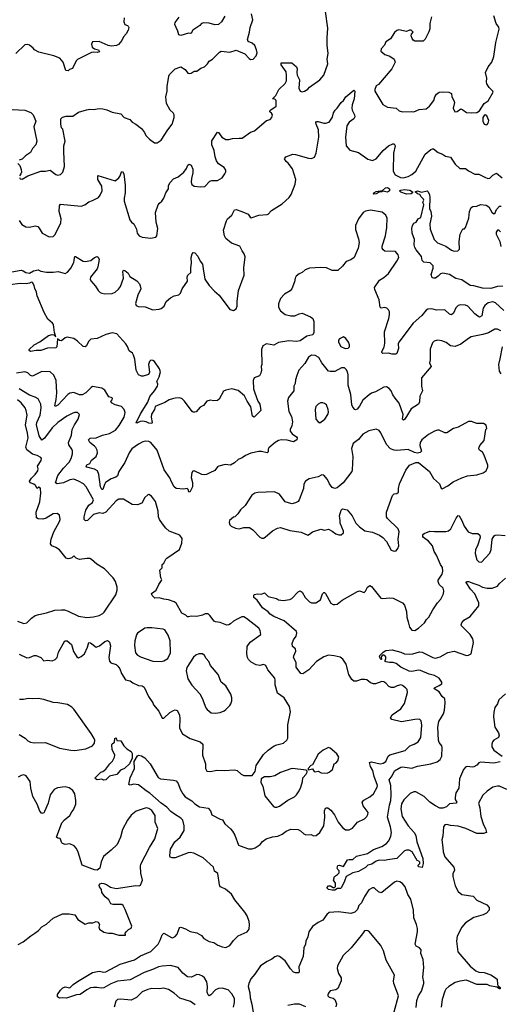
# Model space of a CAD drawing. Extents: x 1839239 to 1929705, y 762242 to 910352.
# Tile 137 of 256: x 1896290 to 1901405, y 786104 to 796587. Entities that reach past the tile are written whole.
import ezdxf

# ---------------------------------------------------------------- set-up
doc = ezdxf.new("R2010")
doc.units = 0

msp = doc.modelspace()

# ---------------------------------------------------------------- linework, layer by layer
at = {"layer": '0CON10XD'}
for points in [[(1896285, 794450), (1896311, 794405), (1896355, 794380), (1896395, 794379), (1896455, 794391), (1896484, 794384), (1896498, 794368), (1896528, 794315), (1896605, 794276), (1896645, 794280), (1896669, 794301), (1896728, 794425), (1896732, 794465), (1896709, 794545), (1896712, 794605), (1896725, 794624), (1896945, 794601), (1896982, 794615), (1897024, 794646), (1897065, 794662), (1897127, 794693), (1897145, 794717), (1897167, 794763), (1897164, 794815), (1897121, 794885), (1897123, 794927), (1897305, 794872), (1897345, 794904), (1897359, 794925), (1897373, 794967), (1897385, 794972), (1897399, 794945), (1897414, 794825), (1897411, 794745), (1897400, 794685), (1897403, 794653), (1897461, 794455), (1897480, 794430), (1897505, 794412), (1897532, 794355), (1897540, 794315), (1897562, 794285), (1897595, 794270), (1897685, 794260), (1897737, 794273), (1897748, 794285), (1897760, 794365), (1897742, 794432), (1897736, 794535), (1897764, 794615), (1897778, 794632), (1897804, 794656), (1897823, 794687), (1897846, 794744), (1897872, 794785), (1897875, 794820), (1897893, 794855), (1897927, 794893), (1897976, 794915), (1898035, 794964), (1898065, 795003), (1898081, 795039), (1898095, 795050), (1898115, 795038), (1898134, 794995), (1898134, 794955), (1898119, 794895), (1898116, 794856), (1898123, 794833), (1898145, 794816), (1898215, 794806), (1898260, 794810), (1898315, 794867), (1898336, 794874), (1898395, 794876), (1898445, 794904), (1898473, 794945), (1898483, 794967), (1898482, 794985), (1898465, 795012), (1898405, 795052), (1898386, 795085), (1898371, 795125), (1898359, 795195), (1898333, 795255), (1898334, 795296), (1898395, 795388), (1898406, 795386), (1898440, 795335), (1898485, 795312), (1898515, 795311), (1898555, 795321), (1898625, 795324), (1898656, 795324), (1898745, 795390), (1898788, 795405), (1898915, 795513), (1898956, 795524), (1898974, 795545), (1898980, 795575), (1898971, 795591), (1898952, 795605), (1898952, 795615), (1898962, 795628), (1899020, 795665), (1899020, 795725), (1899005, 795742), (1898980, 795745), (1899015, 795780), (1899048, 795845), (1899115, 795909), (1899128, 795935), (1899130, 795995), (1899125, 796032), (1899074, 796105), (1899072, 796128), (1899185, 796128), (1899235, 796083), (1899242, 796065), (1899238, 796025), (1899243, 795995), (1899268, 795948), (1899259, 795859), (1899276, 795826), (1899295, 795817), (1899322, 795825), (1899355, 795847), (1899373, 795867), (1899484, 795946), (1899528, 795995), (1899571, 796115), (1899561, 796165), (1899574, 796225), (1899563, 796315), (1899562, 796395), (1899570, 796495), (1899546, 796675)], [(1896315, 794890), (1896376, 794924), (1896515, 794973), (1896565, 794974), (1896615, 794983), (1896675, 794937), (1896695, 794931), (1896725, 794937), (1896750, 794965), (1896766, 795025), (1896758, 795185), (1896760, 795245), (1896772, 795295), (1896750, 795420), (1896736, 795436), (1896727, 795475), (1896728, 795532), (1896745, 795548), (1896785, 795560), (1896855, 795558), (1896915, 795601), (1897002, 795628), (1897035, 795634), (1897075, 795629), (1897135, 795641), (1897175, 795638), (1897218, 795628), (1897275, 795602), (1897365, 795586), (1897403, 795545), (1897463, 795525), (1897486, 795496), (1897525, 795476), (1897585, 795429), (1897619, 795385), (1897634, 795355), (1897671, 795315), (1897724, 795274), (1897754, 795276), (1897796, 795304), (1897865, 795413), (1897914, 795476), (1897934, 795545), (1897934, 795575), (1897924, 795595), (1897892, 795625), (1897853, 795695), (1897844, 795765), (1897861, 795825), (1897860, 795875), (1897876, 795984), (1897885, 796002), (1897945, 796063), (1898005, 796083), (1898052, 796055), (1898079, 796019), (1898095, 796013), (1898115, 796017), (1898145, 796037), (1898175, 796040), (1898219, 796071), (1898255, 796086), (1898287, 796115), (1898308, 796145), (1898342, 796168), (1898415, 796242), (1898435, 796252), (1898525, 796242), (1898592, 796262), (1898685, 796222), (1898732, 796172), (1898747, 796163), (1898775, 796168), (1898805, 796203), (1898816, 796235), (1898811, 796265), (1898792, 796312), (1898765, 796336), (1898720, 796355), (1898713, 796375), (1898736, 796455), (1898742, 796505), (1898770, 796585), (1898758, 796648)], [(1897403, 796605), (1897398, 796565), (1897407, 796537), (1897436, 796526), (1897446, 796516), (1897450, 796505), (1897444, 796475), (1897424, 796436), (1897393, 796405), (1897376, 796365), (1897342, 796322), (1897319, 796311), (1897266, 796304), (1897232, 796312), (1897135, 796356), (1897065, 796350), (1897054, 796325), (1897061, 796295), (1897086, 796276), (1897130, 796265), (1897140, 796245), (1897115, 796237), (1897075, 796242), (1897055, 796239), (1896905, 796162), (1896892, 796148), (1896853, 796067), (1896820, 796055), (1896805, 796042), (1896782, 796045), (1896751, 796135), (1896718, 796178), (1896653, 796203), (1896495, 796240), (1896448, 796265), (1896432, 796285), (1896394, 796314), (1896375, 796322), (1896345, 796318), (1896250, 796225)], [(1898474, 796625), (1898438, 796565), (1898405, 796535), (1898365, 796531), (1898305, 796549), (1898245, 796554), (1898225, 796547), (1898207, 796523), (1898133, 796475), (1898115, 796443), (1898105, 796439), (1898085, 796444), (1898005, 796417), (1897983, 796425), (1897974, 796465), (1897954, 796504), (1897941, 796535), (1897943, 796555), (1897987, 796615)], [(1900673, 796617), (1900656, 796545), (1900655, 796490), (1900645, 796458), (1900605, 796378), (1900585, 796358), (1900495, 796359), (1900478, 796368), (1900466, 796385), (1900457, 796415), (1900459, 796431), (1900476, 796455), (1900457, 796475), (1900440, 796475), (1900405, 796460), (1900325, 796480), (1900305, 796472), (1900280, 796450), (1900235, 796382), (1900185, 796352), (1900171, 796315), (1900137, 796275), (1900133, 796253), (1900175, 796217), (1900228, 796198), (1900275, 796168), (1900286, 796135), (1900249, 796065), (1900108, 795898), (1900085, 795882), (1900070, 795845), (1900071, 795825), (1900154, 795685), (1900205, 795656), (1900296, 795646), (1900330, 795615), (1900365, 795607), (1900455, 795609), (1900485, 795604), (1900541, 795629), (1900615, 795638), (1900652, 795665), (1900699, 795725), (1900709, 795765), (1900726, 795795), (1900755, 795816), (1900795, 795820), (1900856, 795816), (1900885, 795800), (1900888, 795765), (1900912, 795725), (1900916, 795706), (1900904, 795645), (1900920, 795605), (1900945, 795608), (1900985, 795637), (1901007, 795627), (1901045, 795599), (1901095, 795594)], [(1901095, 795594), (1901155, 795598), (1901185, 795618), (1901234, 795695), (1901276, 795724), (1901330, 795815), (1901326, 795826), (1901285, 795863), (1901261, 795905), (1901257, 795925), (1901261, 795965), (1901247, 796025), (1901276, 796085), (1901315, 796135), (1901335, 796195), (1901358, 796345), (1901394, 796485), (1901388, 796508), (1901360, 796545), (1901335, 796628)], [(1896205, 793904), (1896305, 793919), (1896325, 793914), (1896355, 793895), (1896395, 793888), (1896435, 793912), (1896485, 793923), (1896515, 793909), (1896575, 793898), (1896645, 793897), (1896700, 793905), (1896775, 793884), (1896800, 793900), (1896838, 793945), (1896865, 794005), (1896875, 794067), (1896885, 794067), (1896965, 794017), (1896985, 794011), (1897046, 794024), (1897085, 794056), (1897115, 794066), (1897125, 794060), (1897136, 794035), (1897120, 793955), (1897114, 793935), (1897044, 793845), (1897041, 793825), (1897046, 793805), (1897095, 793751), (1897125, 793702), (1897145, 793684), (1897165, 793676), (1897195, 793668), (1897275, 793672), (1897305, 793686), (1897341, 793719), (1897362, 793745), (1897396, 793835), (1897388, 793905), (1897395, 793920), (1897407, 793917), (1897445, 793888), (1897462, 793852), (1897536, 793806), (1897564, 793774), (1897573, 793753), (1897578, 793722), (1897548, 793655), (1897523, 793565), (1897528, 793545), (1897552, 793532), (1897625, 793530), (1897706, 793496), (1897775, 793506), (1897797, 793513), (1897826, 793535), (1897850, 793585), (1897895, 793627), (1897935, 793646), (1897985, 793657), (1898001, 793675), (1898019, 793721), (1898076, 793804), (1898073, 793845), (1898079, 793865), (1898112, 793895), (1898110, 793945), (1898119, 793995), (1898116, 794055), (1898124, 794095), (1898135, 794108), (1898155, 794103), (1898185, 794070), (1898212, 794015), (1898235, 793983), (1898244, 793933), (1898261, 793825), (1898308, 793755), (1898364, 793695), (1898412, 793655), (1898525, 793503), (1898565, 793491), (1898592, 793508), (1898604, 793535), (1898604, 793585), (1898617, 793705), (1898678, 793865), (1898674, 793945), (1898691, 794061), (1898680, 794095), (1898656, 794126), (1898632, 794175), (1898545, 794209), (1898485, 794257), (1898471, 794285), (1898460, 794345), (1898490, 794445), (1898503, 794465), (1898549, 794505), (1898575, 794563), (1898595, 794566), (1898655, 794546), (1898722, 794515), (1898742, 794485), (1898755, 794478), (1898835, 794504), (1898925, 794511), (1898936, 794515), (1898970, 794555), (1899084, 794626), (1899157, 794695), (1899178, 794725), (1899223, 794837), (1899228, 794885), (1899195, 794998), (1899148, 795058), (1899125, 795076), (1899108, 795105), (1899122, 795125), (1899196, 795154), (1899225, 795151), (1899365, 795111), (1899395, 795109), (1899426, 795124), (1899444, 795166), (1899472, 795335), (1899469, 795415), (1899444, 795475), (1899443, 795493), (1899448, 795502), (1899465, 795503), (1899525, 795484), (1899544, 795484), (1899583, 795497), (1899620, 795550), (1899630, 795595), (1899646, 795624), (1899668, 795645), (1899711, 795705), (1899736, 795725), (1899761, 795765), (1899845, 795838), (1899856, 795825), (1899850, 795745), (1899829, 795681), (1899826, 795646), (1899829, 795625), (1899854, 795575), (1899856, 795554), (1899845, 795530), (1899795, 795494), (1899772, 795458), (1899757, 795337), (1899763, 795243), (1899805, 795199), (1899895, 795171), (1899995, 795102), (1900045, 795086), (1900085, 795106), (1900159, 795195), (1900215, 795244), (1900260, 795265), (1900276, 795266), (1900286, 795245), (1900268, 795165), (1900265, 794975), (1900287, 794935), (1900342, 794905), (1900375, 794902), (1900425, 794917), (1900463, 794937), (1900505, 794975), (1900606, 795155), (1900665, 795204), (1900685, 795211), (1900695, 795210), (1900743, 795173), (1900790, 795155), (1900823, 795133), (1900875, 795122), (1900925, 795048), (1900975, 795003), (1901035, 795003), (1901065, 794977), (1901135, 794942), (1901175, 794943), (1901239, 794909), (1901273, 794897), (1901295, 794901), (1901327, 794933), (1901365, 794951), (1901425, 794904)], [(1896209, 795629), (1896345, 795624), (1896408, 795598), (1896432, 795575), (1896463, 795505), (1896442, 795445), (1896472, 795292), (1896462, 795255), (1896427, 795215), (1896406, 795174), (1896353, 795137), (1896315, 795102), (1896285, 795090)], [(1901255, 795467), (1901265, 795470), (1901276, 795484), (1901283, 795515), (1901263, 795563), (1901245, 795574), (1901232, 795568), (1901219, 795545), (1901220, 795505), (1901235, 795473), (1901255, 795467)], [(1896270, 795055), (1896290, 795035), (1896307, 794993), (1896308, 794965), (1896302, 794945), (1896288, 794925)], [(1896288, 794905), (1896295, 794892), (1896315, 794890)], [(1900058, 794728), (1900052, 794735), (1900058, 794745), (1900085, 794757), (1900152, 794768), (1900182, 794798), (1900205, 794799), (1900226, 794785), (1900224, 794765), (1900205, 794749), (1900155, 794760), (1900145, 794753), (1900115, 794752), (1900085, 794731), (1900058, 794728)], [(1900405, 794728), (1900345, 794750), (1900332, 794765), (1900347, 794773), (1900385, 794779), (1900441, 794771), (1900470, 794755), (1900470, 794745), (1900455, 794732), (1900405, 794728)], [(1901305, 793724), (1901215, 793729), (1901125, 793752), (1901085, 793756), (1900997, 793817), (1900933, 793833), (1900863, 793873), (1900795, 793889), (1900768, 793882), (1900744, 793855), (1900715, 793836), (1900695, 793834), (1900680, 793840), (1900669, 793875), (1900689, 793941), (1900689, 793965), (1900657, 793997), (1900590, 794005), (1900574, 794024), (1900566, 794065), (1900510, 794135), (1900495, 794162), (1900489, 794189), (1900491, 794245), (1900467, 794315), (1900462, 794365), (1900472, 794395), (1900485, 794420), (1900509, 794431), (1900532, 794465), (1900560, 794480), (1900591, 794615), (1900582, 794645), (1900592, 794665), (1900588, 794675), (1900561, 794701), (1900550, 794725), (1900525, 794733), (1900500, 794755), (1900525, 794763), (1900565, 794750), (1900625, 794763), (1900636, 794755), (1900651, 794721), (1900655, 794695), (1900652, 794575), (1900664, 794545), (1900672, 794495), (1900656, 794415), (1900660, 794355), (1900702, 794245), (1900735, 794211), (1900826, 794176), (1900884, 794133), (1900915, 794122), (1900954, 794126), (1900972, 794145), (1900966, 794225), (1900979, 794305), (1901005, 794361), (1901025, 794361), (1901035, 794375), (1901070, 794475), (1901076, 794545), (1901095, 794587), (1901113, 794597), (1901155, 794602), (1901195, 794618), (1901255, 794612), (1901282, 794595), (1901315, 794537), (1901335, 794520), (1901349, 794531), (1901364, 794566), (1901395, 794600), (1901415, 794603)], [(1901441, 793491), (1901355, 793571), (1901325, 793584), (1901275, 793572), (1901239, 793545), (1901223, 793515), (1901210, 793435), (1901185, 793421), (1901165, 793429), (1901135, 793456), (1901061, 793535), (1901035, 793547), (1900985, 793551), (1900955, 793544), (1900932, 793518), (1900908, 793462), (1900885, 793446), (1900865, 793452), (1900815, 793498), (1900725, 793495), (1900675, 793508), (1900635, 793505), (1900615, 793494), (1900571, 793439), (1900478, 793355), (1900324, 793155), (1900319, 793135), (1900321, 793085), (1900305, 793032), (1900294, 793026), (1900255, 793026), (1900215, 793038), (1900155, 793034), (1900143, 793045), (1900144, 793055), (1900169, 793101), (1900177, 793143), (1900172, 793265), (1900219, 793405), (1900226, 793446), (1900224, 793475), (1900215, 793498), (1900196, 793516), (1900175, 793521), (1900137, 793517), (1900128, 793525), (1900116, 793605), (1900069, 793715), (1900067, 793735), (1900121, 793815), (1900167, 793843), (1900216, 793885), (1900305, 794016), (1900324, 794055), (1900318, 794085), (1900288, 794118), (1900175, 794124), (1900158, 794135), (1900146, 794155), (1900146, 794175), (1900182, 794285), (1900196, 794375), (1900202, 794475), (1900186, 794506), (1900147, 794537), (1900025, 794557), (1899972, 794548), (1899946, 794535), (1899896, 794465), (1899865, 794395), (1899863, 794353), (1899896, 794255), (1899903, 794215), (1899893, 794155), (1899849, 794055), (1899815, 794030), (1899765, 794014), (1899725, 793962), (1899675, 793918), (1899615, 793917), (1899556, 793944), (1899495, 793950), (1899375, 793942), (1899327, 793925), (1899295, 793896), (1899265, 793881), (1899234, 793855), (1899222, 793835), (1899216, 793795), (1899187, 793723), (1899169, 793701), (1899107, 793663), (1899065, 793617), (1899045, 793562), (1899045, 793525), (1899066, 793486), (1899115, 793449), (1899175, 793434), (1899217, 793433), (1899265, 793456), (1899295, 793461), (1899385, 793424), (1899409, 793405), (1899422, 793375), (1899421, 793255), (1899408, 793232), (1899345, 793219), (1899275, 793166), (1899235, 793161), (1899155, 793169), (1899045, 793151), (1898995, 793122), (1898915, 793136), (1898876, 793115), (1898863, 793075), (1898866, 792915), (1898860, 792895), (1898864, 792855), (1898858, 792822), (1898843, 792795), (1898786, 792774), (1898773, 792747), (1898777, 792655), (1898793, 792613), (1898825, 792526), (1898846, 792495), (1898856, 792425), (1898785, 792356), (1898767, 792365), (1898750, 792465), (1898710, 792525), (1898682, 792582), (1898615, 792639), (1898546, 792656), (1898485, 792644), (1898458, 792632), (1898412, 792548), (1898396, 792534), (1898355, 792530), (1898316, 792536), (1898283, 792527), (1898245, 792481), (1898210, 792460), (1898168, 792412), (1898155, 792407), (1898135, 792409), (1898125, 792416), (1898045, 792525), (1898019, 792549), (1897995, 792561), (1897945, 792559), (1897915, 792551), (1897882, 792538), (1897835, 792510), (1897755, 792480), (1897731, 792469), (1897725, 792437), (1897693, 792387), (1897689, 792355), (1897701, 792299), (1897695, 792287), (1897665, 792290), (1897635, 792306), (1897602, 792312), (1897571, 792309), (1897535, 792290), (1897528, 792295), (1897575, 792392), (1897655, 792515), (1897674, 792576), (1897726, 792635), (1897758, 792685), (1897761, 792705), (1897749, 792735), (1897774, 792785), (1897787, 792837), (1897778, 792868), (1897725, 792948), (1897705, 792960), (1897685, 792962), (1897672, 792948), (1897661, 792915), (1897671, 792835), (1897662, 792808), (1897605, 792792), (1897585, 792793), (1897555, 792807), (1897528, 792855), (1897514, 792974), (1897501, 793015), (1897490, 793035), (1897455, 793063), (1897436, 793106)], [(1901407, 794327), (1901388, 794345), (1901374, 794346), (1901362, 794325), (1901362, 794305), (1901401, 794225), (1901412, 794172)], [(1897436, 793106), (1897418, 793135), (1897325, 793243), (1897275, 793252), (1897205, 793236), (1897115, 793191), (1897046, 793184), (1897021, 793159), (1897001, 793115), (1896985, 793104), (1896965, 793109), (1896906, 793165), (1896865, 793191), (1896795, 793206), (1896775, 793200), (1896735, 793168), (1896712, 793172), (1896692, 793188), (1896686, 793105), (1896675, 793094), (1896585, 793088), (1896515, 793065), (1896465, 793065), (1896405, 793054), (1896390, 793065), (1896392, 793075), (1896443, 793125), (1896504, 793156), (1896595, 793225), (1896636, 793236), (1896652, 793232), (1896675, 793210), (1896659, 793255), (1896650, 793340), (1896640, 793355), (1896589, 793399), (1896550, 793470), (1896476, 793645), (1896470, 793685), (1896452, 793725), (1896445, 793756), (1896425, 793788), (1896415, 793792), (1896395, 793781), (1896357, 793773), (1896295, 793777), (1896185, 793765)], [(1901432, 793748), (1901375, 793746), (1901305, 793724)], [(1901411, 793275), (1901375, 793292), (1901345, 793291), (1901278, 793252), (1901218, 793235), (1901095, 793209), (1901065, 793194), (1900985, 793132), (1900925, 793109), (1900875, 793115), (1900829, 793149), (1900783, 793167), (1900736, 793174), (1900700, 793165), (1900682, 793145), (1900660, 793080), (1900659, 792965), (1900652, 792935), (1900668, 792895), (1900568, 792775), (1900568, 792685), (1900576, 792634), (1900550, 792580), (1900545, 792520), (1900534, 792495), (1900456, 792445), (1900389, 792335), (1900375, 792323), (1900364, 792335), (1900370, 792385), (1900329, 792505), (1900287, 792557), (1900262, 792592), (1900244, 792635), (1900222, 792662), (1900195, 792677), (1900165, 792676), (1900077, 792623), (1900035, 792610), (1900008, 792592), (1899941, 792535), (1899905, 792472), (1899880, 792440), (1899865, 792432), (1899855, 792438), (1899835, 792460), (1899824, 792485), (1899815, 792595), (1899786, 792695), (1899786, 792805), (1899778, 792838), (1899763, 792863), (1899745, 792879), (1899715, 792880), (1899645, 792842), (1899595, 792840), (1899576, 792846), (1899505, 792934), (1899475, 792989), (1899435, 793010), (1899395, 793015), (1899364, 792995), (1899325, 792925), (1899260, 792855), (1899240, 792800), (1899226, 792754), (1899221, 792715), (1899206, 792685), (1899207, 792635), (1899151, 792565), (1899140, 792525), (1899156, 792416), (1899183, 792363), (1899193, 792305), (1899187, 792263), (1899170, 792225), (1899170, 792205), (1899188, 792178), (1899237, 792145), (1899243, 792135), (1899239, 792115), (1899205, 792094), (1899135, 792110), (1899075, 792113), (1899043, 792107), (1899009, 792085), (1898943, 792027), (1898935, 792015), (1898933, 791985), (1898925, 791974), (1898865, 791989), (1898835, 791990), (1898749, 791971), (1898692, 791948), (1898658, 791922), (1898615, 791906), (1898575, 791869), (1898535, 791844), (1898475, 791851), (1898410, 791835), (1898395, 791828), (1898365, 791787), (1898312, 791762), (1898277, 791743), (1898255, 791740), (1898230, 791745), (1898145, 791782), (1898131, 791779), (1898123, 791767), (1898114, 791714), (1898128, 791658), (1898128, 791615), (1898102, 791558), (1898091, 791561), (1898084, 791585), (1898072, 791595), (1898035, 791588), (1897955, 791597), (1897934, 791614), (1897906, 791665), (1897889, 791709), (1897826, 791795), (1897754, 792005), (1897684, 792085), (1897665, 792097), (1897625, 792098), (1897599, 792091), (1897555, 792068), (1897485, 792017), (1897454, 791975), (1897407, 791873), (1897344, 791775), (1897330, 791730), (1897312, 791715), (1897265, 791700), (1897202, 791658), (1897191, 791639), (1897176, 791585), (1897165, 791584), (1897150, 791615), (1897133, 791743), (1897119, 791785), (1897085, 791803), (1897005, 791824), (1896997, 791835), (1897005, 791849), (1897035, 791861), (1897053, 791897), (1897102, 791938), (1897118, 791975), (1897113, 792003), (1897101, 792031), (1897087, 792047), (1897036, 792085), (1897023, 792115), (1897040, 792130), (1897104, 792136), (1897170, 792165), (1897245, 792180), (1897310, 792215), (1897348, 792265), (1897402, 792355), (1897411, 792405), (1897402, 792435), (1897375, 792467), (1897305, 792486), (1897268, 792508), (1897259, 792525), (1897275, 792539), (1897277, 792557), (1897265, 792565), (1897240, 792570), (1897195, 792642), (1897164, 792664), (1897065, 792681), (1897049, 792671), (1896995, 792613), (1896955, 792594), (1896925, 792593), (1896865, 792616), (1896825, 792609), (1896803, 792597), (1896695, 792482), (1896668, 792468), (1896664, 792475), (1896678, 792542), (1896685, 792615), (1896677, 792745), (1896653, 792803), (1896615, 792836), (1896525, 792841), (1896425, 792790), (1896405, 792798), (1896375, 792826), (1896345, 792838), (1896256, 792824)], [(1899755, 793087), (1899785, 793088), (1899799, 793105), (1899799, 793125), (1899789, 793155), (1899762, 793192), (1899735, 793212), (1899692, 793188), (1899684, 793175), (1899684, 793155), (1899707, 793107), (1899755, 793087)], [(1901414, 792815), (1901397, 792845), (1901388, 792915), (1901405, 792975), (1901427, 793105)], [(1896285, 789831), (1896365, 789794), (1896395, 789798), (1896445, 789816), (1896466, 789816), (1896516, 789796), (1896545, 789760), (1896585, 789767), (1896635, 789760), (1896666, 789774), (1896687, 789795), (1896704, 789855), (1896770, 789975), (1896795, 789973), (1896840, 789935), (1896862, 789862), (1896897, 789805), (1896915, 789794), (1896945, 789806), (1896979, 789835), (1897011, 789905), (1897025, 789957), (1897045, 789951), (1897105, 789906), (1897139, 789921), (1897195, 789966), (1897225, 789976), (1897235, 789972), (1897245, 789958), (1897255, 789920), (1897239, 789795), (1897246, 789756), (1897261, 789741), (1897315, 789721), (1897335, 789704), (1897356, 789675), (1897372, 789625), (1897415, 789557), (1897465, 789548), (1897495, 789526), (1897555, 789499), (1897595, 789494), (1897615, 789480), (1897660, 789380), (1897707, 789315), (1897714, 789294), (1897770, 789225), (1897805, 789150), (1897825, 789150), (1897888, 789212), (1897925, 789234), (1897945, 789241), (1897965, 789233), (1897989, 789185), (1897994, 789144), (1897991, 789045), (1898022, 788985), (1898105, 788935), (1898210, 788900), (1898240, 788875), (1898236, 788755), (1898266, 788665), (1898266, 788615), (1898282, 788585), (1898325, 788582), (1898385, 788598), (1898467, 788593), (1898575, 788602), (1898603, 788593), (1898648, 788555), (1898675, 788540), (1898765, 788540), (1898796, 788584), (1898807, 788645), (1898886, 788765), (1898935, 788810), (1898997, 788855), (1899025, 788867), (1899097, 788883), (1899134, 788915), (1899144, 788936), (1899142, 789078), (1899171, 789219), (1899160, 789275), (1899105, 789368), (1899035, 789418), (1899008, 789505), (1899009, 789555), (1899004, 789575), (1898931, 789665), (1898910, 789710), (1898885, 789723), (1898845, 789710), (1898805, 789717), (1898755, 789748), (1898725, 789776), (1898716, 789795), (1898709, 789835), (1898710, 789915), (1898741, 789958), (1898855, 790042), (1898850, 790085), (1898835, 790107), (1898705, 790213), (1898675, 790229), (1898655, 790228), (1898605, 790206), (1898567, 790185), (1898535, 790154), (1898515, 790143), (1898495, 790142), (1898425, 790169), (1898375, 790177), (1898358, 790185), (1898314, 790244), (1898295, 790260), (1898265, 790261), (1898234, 790246), (1898175, 790234), (1898115, 790236), (1898085, 790228), (1898075, 790230), (1898057, 790247), (1898015, 790270), (1897954, 790374), (1897935, 790390), (1897875, 790411), (1897825, 790416), (1897775, 790432), (1897728, 790428), (1897698, 790455), (1897692, 790478), (1897743, 790515), (1897769, 790575), (1897798, 790615), (1897802, 790625), (1897792, 790645), (1897780, 790725), (1897805, 790750), (1897806, 790785), (1897825, 790802), (1897845, 790843), (1897857, 790855), (1897992, 790945), (1898016, 791015), (1898018, 791065), (1897995, 791100), (1897882, 791142), (1897845, 791172), (1897808, 791218), (1897778, 791265), (1897768, 791295), (1897763, 791355), (1897736, 791456), (1897694, 791514), (1897665, 791533), (1897652, 791528), (1897620, 791500), (1897591, 791439), (1897545, 791421), (1897486, 791426), (1897395, 791482), (1897345, 791482), (1897317, 791463), (1897207, 791343), (1897175, 791330), (1897135, 791337), (1897075, 791318), (1897010, 791255), (1896991, 791251), (1896977, 791265), (1896975, 791295), (1896994, 791366), (1897025, 791417), (1897066, 791445), (1897075, 791475), (1896998, 791615), (1896968, 791645), (1896916, 791675), (1896865, 791695), (1896825, 791688), (1896755, 791656), (1896687, 791647), (1896671, 791655), (1896696, 791735), (1896755, 791813), (1896815, 791875), (1896838, 791915), (1896850, 791965), (1896851, 791995), (1896844, 792014), (1896812, 792062), (1896808, 792085), (1896840, 792165), (1896849, 792225), (1896874, 792274), (1896911, 792335), (1896925, 792385), (1896905, 792406), (1896876, 792406), (1896855, 792398), (1896791, 792365), (1896695, 792297), (1896635, 792241), (1896555, 792131), (1896525, 792111), (1896498, 792158), (1896470, 792275), (1896473, 792297), (1896507, 792375), (1896520, 792455), (1896515, 792494), (1896485, 792550), (1896455, 792569), (1896395, 792590), (1896283, 792655)], [(1896265, 790184), (1896335, 790160), (1896364, 790166), (1896415, 790216), (1896455, 790242), (1896494, 790256), (1896575, 790273), (1896665, 790302), (1896735, 790305), (1896765, 790304), (1896805, 790291), (1896916, 790236), (1897005, 790224), (1897075, 790229), (1897135, 790242), (1897175, 790264), (1897190, 790280), (1897313, 790465), (1897326, 790514), (1897327, 790545), (1897311, 790605), (1897283, 790643), (1897191, 790741), (1897111, 790791), (1897055, 790840), (1897035, 790849), (1897005, 790852), (1896925, 790839), (1896890, 790855), (1896865, 790878), (1896844, 790856), (1896825, 790849), (1896805, 790846), (1896783, 790855), (1896714, 790944), (1896675, 790968), (1896632, 790985), (1896619, 791005), (1896624, 791055), (1896652, 791135), (1896714, 791245), (1896719, 791265), (1896715, 791310), (1896688, 791328), (1896645, 791326), (1896570, 791280), (1896535, 791268), (1896485, 791271), (1896470, 791285), (1896464, 791345), (1896505, 791455), (1896514, 791545), (1896512, 791595), (1896505, 791607), (1896495, 791609), (1896474, 791594), (1896457, 791627), (1896440, 791640), (1896400, 791655), (1896394, 791674), (1896416, 791705), (1896456, 791744), (1896482, 791785), (1896488, 791805), (1896481, 791835), (1896517, 791893), (1896521, 791915), (1896514, 791925), (1896475, 791947), (1896425, 791961), (1896395, 791986), (1896365, 792009), (1896355, 792035), (1896379, 792135), (1896374, 792185), (1896352, 792275), (1896368, 792375), (1896360, 792425), (1896347, 792455), (1896305, 792509), (1896265, 792539)], [(1899485, 792294), (1899536, 792335), (1899569, 792385), (1899575, 792410), (1899574, 792435), (1899556, 792485), (1899535, 792502), (1899515, 792508), (1899492, 792508), (1899465, 792494), (1899442, 792468), (1899433, 792435), (1899441, 792335), (1899465, 792304), (1899485, 792294)], [(1900275, 790927), (1900295, 790932), (1900315, 790958), (1900326, 790985), (1900318, 791055), (1900330, 791135), (1900317, 791165), (1900204, 791275), (1900194, 791295), (1900194, 791345), (1900259, 791521), (1900275, 791538), (1900305, 791542), (1900322, 791555), (1900320, 791595), (1900333, 791647), (1900399, 791791), (1900440, 791845), (1900505, 791874), (1900534, 791874), (1900652, 791775), (1900695, 791703), (1900757, 791645), (1900775, 791600), (1900785, 791592), (1900848, 791625), (1900904, 791666), (1900995, 791709), (1901055, 791729), (1901155, 791740), (1901222, 791762), (1901255, 791782), (1901273, 791825), (1901273, 791845), (1901232, 791952), (1901215, 791982), (1901184, 792004), (1901178, 792018), (1901179, 792035), (1901188, 792052), (1901233, 792105), (1901250, 792225), (1901260, 792235), (1901255, 792270), (1901225, 792288), (1901155, 792288), (1901098, 792308), (1901065, 792309), (1900955, 792250), (1900906, 792234), (1900835, 792188), (1900815, 792188), (1900755, 792216), (1900735, 792216), (1900705, 792206), (1900639, 792171), (1900569, 792115), (1900553, 792087), (1900548, 792055), (1900566, 791994), (1900551, 791979), (1900525, 791973), (1900490, 791980), (1900425, 792010), (1900305, 792000), (1900275, 792003), (1900238, 792018), (1900192, 792065), (1900135, 792189), (1900115, 792212), (1900085, 792226), (1900005, 792211), (1899943, 792175), (1899894, 792116), (1899839, 792075), (1899822, 792022), (1899836, 791935), (1899830, 791795), (1899824, 791776), (1899732, 791655), (1899668, 791602), (1899645, 791596), (1899615, 791606), (1899586, 791645), (1899565, 791690), (1899526, 791736), (1899505, 791742), (1899465, 791720), (1899371, 791699), (1899330, 791675), (1899315, 791640), (1899311, 791595), (1899266, 791475), (1899252, 791458), (1899225, 791442), (1899185, 791432), (1899115, 791452), (1899055, 791534), (1899001, 791559), (1898824, 791554), (1898792, 791545), (1898760, 791525), (1898691, 791415), (1898640, 791370), (1898613, 791327), (1898580, 791295), (1898565, 791290), (1898522, 791255), (1898518, 791235), (1898525, 791210), (1898540, 791195), (1898585, 791172), (1898625, 791168), (1898675, 791182), (1898735, 791180), (1898772, 791155), (1898845, 791078), (1898867, 791067), (1898885, 791068), (1898904, 791076), (1898982, 791145), (1899035, 791173), (1899065, 791179), (1899165, 791150), (1899285, 791130), (1899355, 791100), (1899375, 791108), (1899405, 791133), (1899495, 791164), (1899535, 791152), (1899575, 791163), (1899615, 791143), (1899655, 791113), (1899685, 791102), (1899713, 791103), (1899736, 791124), (1899737, 791143), (1899700, 791225), (1899700, 791255), (1899694, 791305), (1899710, 791365), (1899725, 791379), (1899775, 791369), (1899828, 791305), (1899866, 791226), (1899905, 791186), (1899964, 791144), (1900045, 791129), (1900119, 791099), (1900155, 791073), (1900192, 791032), (1900245, 790940), (1900275, 790927)], [(1898507, 786257), (1898445, 786276), (1898406, 786274), (1898375, 786259), (1898325, 786204), (1898305, 786196), (1898295, 786206), (1898285, 786235), (1898287, 786295), (1898280, 786345), (1898255, 786385), (1898235, 786403), (1898205, 786419), (1898175, 786421), (1898118, 786395), (1898075, 786397), (1898025, 786436), (1897977, 786495), (1897895, 786517), (1897805, 786511), (1897768, 786502), (1897715, 786478), (1897615, 786444), (1897465, 786366), (1897331, 786349), (1897258, 786322), (1897185, 786278), (1897165, 786275), (1897112, 786282), (1897075, 786285), (1897045, 786278), (1897005, 786260), (1896935, 786209), (1896894, 786206), (1896789, 786169), (1896745, 786174), (1896715, 786170), (1896693, 786185), (1896692, 786208), (1896724, 786255), (1896750, 786280), (1896775, 786289), (1896822, 786278), (1896860, 786315), (1896905, 786346), (1897065, 786442), (1897135, 786456), (1897185, 786447), (1897205, 786450), (1897359, 786531), (1897511, 786579), (1897575, 786621), (1897685, 786667), (1897765, 786745), (1897785, 786787), (1897806, 786844), (1897825, 786861), (1897905, 786814), (1897917, 786813), (1897945, 786826), (1897965, 786852), (1897988, 786912), (1897995, 786922), (1898005, 786924), (1898055, 786908), (1898105, 786879), (1898175, 786866), (1898225, 786836), (1898251, 786805), (1898305, 786774), (1898355, 786762), (1898397, 786735), (1898445, 786716), (1898485, 786710), (1898525, 786730), (1898565, 786785), (1898616, 786834), (1898710, 786875), (1898731, 786905), (1898734, 786955), (1898732, 786985), (1898711, 787045), (1898686, 787085), (1898579, 787215), (1898545, 787278), (1898479, 787329), (1898435, 787350), (1898425, 787356), (1898415, 787375), (1898397, 787497), (1898362, 787522), (1898351, 787565), (1898242, 787665), (1898143, 787713), (1898105, 787719), (1898084, 787716), (1897945, 787664), (1897913, 787663), (1897892, 787672), (1897888, 787688), (1897896, 787755), (1897942, 787835), (1897996, 787885), (1898039, 787955), (1898039, 788005), (1898025, 788065), (1898005, 788087), (1897937, 788127), (1897898, 788158), (1897855, 788203), (1897795, 788244), (1897675, 788352), (1897635, 788377), (1897555, 788441), (1897505, 788447), (1897465, 788436), (1897450, 788445), (1897467, 788515), (1897511, 788615), (1897509, 788691), (1897545, 788751), (1897555, 788757), (1897585, 788751), (1897620, 788730), (1897678, 788665), (1897765, 788520), (1897790, 788505), (1897925, 788492), (1897955, 788482), (1897977, 788455), (1897999, 788395), (1898025, 788345), (1898052, 788312), (1898121, 788271), (1898155, 788240), (1898205, 788208), (1898295, 788192), (1898321, 788165), (1898335, 788123), (1898423, 788077), (1898447, 788067), (1898474, 788024), (1898535, 787971), (1898556, 787946), (1898579, 787905), (1898620, 787800), (1898635, 787790), (1898725, 787760), (1898765, 787760), (1898795, 787770), (1898848, 787805), (1898874, 787836), (1898914, 787866), (1898982, 787888), (1899036, 787894), (1899084, 787915), (1899125, 787948), (1899175, 787968), (1899252, 787965), (1899280, 787950), (1899315, 787918), (1899335, 787908), (1899393, 787913), (1899418, 787898), (1899445, 787900), (1899485, 787933), (1899526, 788005), (1899536, 788095), (1899534, 788165), (1899545, 788192), (1899555, 788197), (1899568, 788195), (1899601, 788171), (1899640, 788120), (1899678, 788045), (1899725, 787987), (1899757, 787963), (1899795, 787962), (1899832, 787978), (1899885, 788043), (1899960, 788080), (1899986, 788104), (1899996, 788125), (1899998, 788145), (1899947, 788217), (1899934, 788255), (1899951, 788279), (1900015, 788314), (1900056, 788345), (1900094, 788415), (1900098, 788435), (1900061, 788531), (1900049, 788595), (1900025, 788636), (1900012, 788678), (1900035, 788684), (1900125, 788664), (1900160, 788670), (1900185, 788688), (1900210, 788745), (1900228, 788762), (1900392, 788808), (1900443, 788857), (1900487, 788873), (1900530, 788900), (1900560, 788945), (1900571, 789075), (1900564, 789124), (1900545, 789139), (1900495, 789138), (1900355, 789113), (1900252, 789135), (1900236, 789155), (1900254, 789185), (1900345, 789251), (1900385, 789305), (1900416, 789425), (1900414, 789455), (1900397, 789475), (1900365, 789498), (1900345, 789504), (1900308, 789495), (1900273, 789477), (1900245, 789476), (1900218, 789488), (1900186, 789525), (1900165, 789536), (1900145, 789540), (1900075, 789516), (1900055, 789516), (1900025, 789526), (1899985, 789558), (1899964, 789564), (1899925, 789561), (1899875, 789543), (1899846, 789546), (1899824, 789564), (1899793, 789615), (1899766, 789726), (1899730, 789780), (1899701, 789801), (1899635, 789813), (1899575, 789821), (1899526, 789804), (1899450, 789755), (1899366, 789664), (1899305, 789624), (1899283, 789625), (1899231, 789695), (1899233, 789745), (1899204, 789795), (1899206, 789815), (1899230, 789865), (1899225, 789887), (1899193, 789915), (1899191, 789945), (1899204, 789985), (1899231, 790025), (1899240, 790055), (1899235, 790072), (1899105, 790187), (1898995, 790232), (1898955, 790259), (1898933, 790283), (1898874, 790325), (1898816, 790406), (1898782, 790435), (1898780, 790455), (1898785, 790467), (1898825, 790476), (1898865, 790472), (1898895, 790486), (1898936, 790446), (1899023, 790423), (1899045, 790410), (1899095, 790404), (1899165, 790414), (1899186, 790425), (1899255, 790497), (1899275, 790507), (1899295, 790493), (1899329, 790435), (1899375, 790390), (1899395, 790379), (1899443, 790377), (1899490, 790410), (1899514, 790475), (1899525, 790487), (1899535, 790487), (1899545, 790478), (1899600, 790375), (1899625, 790360), (1899645, 790359), (1899668, 790365), (1899722, 790408), (1899885, 790500), (1899905, 790507), (1899955, 790490), (1899969, 790501), (1899993, 790547), (1900015, 790563), (1900035, 790553), (1900135, 790428), (1900155, 790424), (1900225, 790432), (1900265, 790429), (1900365, 790378), (1900384, 790354), (1900406, 790285), (1900410, 790225), (1900424, 790175), (1900439, 790119), (1900465, 790089), (1900495, 790083), (1900535, 790107), (1900597, 790165), (1900620, 790200), (1900646, 790225), (1900687, 790305), (1900735, 790380), (1900771, 790419), (1900799, 790475), (1900803, 790505), (1900796, 790535), (1900754, 790575), (1900744, 790605), (1900745, 790618), (1900786, 790685), (1900793, 790717), (1900789, 790755), (1900768, 790788), (1900726, 790886), (1900701, 790925), (1900684, 790985), (1900639, 791035), (1900589, 791075), (1900582, 791085), (1900581, 791105), (1900593, 791117), (1900655, 791143), (1900705, 791137), (1900825, 791139), (1900855, 791145), (1900880, 791165), (1900935, 791280), (1900955, 791308), (1900967, 791305), (1900997, 791255), (1901022, 791195), (1901063, 791135), (1901105, 791117), (1901166, 791116), (1901188, 791098), (1901190, 791075), (1901162, 790985), (1901142, 790945), (1901139, 790905), (1901156, 790836), (1901178, 790815), (1901205, 790811), (1901293, 790907), (1901306, 790945), (1901320, 791055), (1901340, 791090), (1901351, 791099), (1901375, 791104), (1901455, 791096)], [(1901405, 788686), (1901335, 788672), (1901195, 788682), (1901177, 788675), (1901155, 788649), (1901125, 788632), (1901105, 788628), (1901055, 788636), (1901038, 788632), (1901015, 788604), (1900969, 788505), (1900964, 788405), (1900932, 788355), (1900923, 788307), (1900925, 788285), (1900941, 788255), (1900937, 788245), (1900865, 788238), (1900833, 788207), (1900795, 788191), (1900763, 788193), (1900716, 788216), (1900655, 788258), (1900595, 788316), (1900505, 788367), (1900485, 788365), (1900445, 788347), (1900378, 788282), (1900355, 788240), (1900347, 788185), (1900360, 788105), (1900425, 788003), (1900488, 787935), (1900505, 787900), (1900518, 787835), (1900582, 787655), (1900584, 787605), (1900575, 787562), (1900535, 787568), (1900531, 787585), (1900547, 787603), (1900547, 787617), (1900538, 787628), (1900519, 787635), (1900466, 787726), (1900435, 787745), (1900405, 787746), (1900385, 787737), (1900302, 787658), (1900204, 787644), (1900175, 787636), (1900115, 787638), (1900085, 787630), (1900037, 787595), (1899996, 787584), (1899969, 787561), (1899895, 787520), (1899836, 787504), (1899764, 787466), (1899747, 787415), (1899715, 787347), (1899705, 787339), (1899673, 787337), (1899645, 787318), (1899615, 787318), (1899575, 787328), (1899558, 787345), (1899575, 787367), (1899596, 787366), (1899625, 787348), (1899642, 787348), (1899652, 787358), (1899652, 787395), (1899629, 787425), (1899639, 787465), (1899672, 787485), (1899690, 787505), (1899690, 787525), (1899675, 787540), (1899670, 787555), (1899675, 787582), (1899695, 787586), (1899735, 787570), (1899779, 787641), (1899795, 787647), (1899835, 787645), (1899875, 787682), (1899991, 787709), (1900055, 787752), (1900145, 787786), (1900192, 787818), (1900217, 787845), (1900241, 787895), (1900247, 787935), (1900236, 787995), (1900205, 788095), (1900226, 788225), (1900240, 788275), (1900245, 788335), (1900240, 788435), (1900221, 788495), (1900254, 788536), (1900280, 788590), (1900345, 788630), (1900365, 788634), (1900465, 788618), (1900522, 788638), (1900666, 788664), (1900733, 788687), (1900765, 788710), (1900783, 788745), (1900787, 788837), (1900784, 788855), (1900755, 788892), (1900746, 788915), (1900740, 789055), (1900752, 789115), (1900780, 789160), (1900802, 789195), (1900812, 789235), (1900819, 789315), (1900815, 789355), (1900785, 789383), (1900755, 789431), (1900699, 789465), (1900704, 789475), (1900755, 789497), (1900781, 789515), (1900783, 789535), (1900756, 789575), (1900705, 789605), (1900648, 789618), (1900555, 789659), (1900535, 789661), (1900465, 789648), (1900435, 789652), (1900345, 789695), (1900295, 789733), (1900265, 789744), (1900225, 789742), (1900190, 789750), (1900180, 789755), (1900178, 789765), (1900186, 789785), (1900185, 789803), (1900165, 789820), (1900150, 789820), (1900138, 789805), (1900140, 789775), (1900132, 789775), (1900120, 789805), (1900123, 789817), (1900158, 789855), (1900185, 789872), (1900255, 789877), (1900345, 789855), (1900385, 789835), (1900443, 789833), (1900475, 789835), (1900545, 789857), (1900575, 789855), (1900686, 789795), (1900715, 789788), (1900764, 789805), (1900845, 789849), (1900915, 789864), (1901045, 789819), (1901065, 789820), (1901096, 789835), (1901119, 789955), (1901114, 789995), (1901083, 790043), (1900993, 790133), (1900989, 790145), (1900994, 790165), (1901017, 790193), (1901085, 790232), (1901177, 790345), (1901175, 790380), (1901134, 790475), (1901089, 790525), (1901040, 790595), (1901046, 790604), (1901065, 790606), (1901124, 790584), (1901175, 790567), (1901215, 790545), (1901265, 790535), (1901317, 790533), (1901375, 790556), (1901396, 790585), (1901460, 790640)], [(1897795, 789754), (1897825, 789760), (1897868, 789785), (1897894, 789845), (1897893, 789973), (1897870, 790035), (1897835, 790090), (1897815, 790099), (1897695, 790114), (1897645, 790114), (1897623, 790107), (1897545, 790056), (1897533, 790037), (1897516, 789975), (1897513, 789925), (1897522, 789845), (1897545, 789821), (1897577, 789805), (1897705, 789758), (1897795, 789754)], [(1898375, 789204), (1898425, 789212), (1898465, 789228), (1898485, 789244), (1898526, 789285), (1898537, 789303), (1898548, 789335), (1898548, 789368), (1898536, 789405), (1898485, 789494), (1898434, 789534), (1898401, 789615), (1898320, 789710), (1898302, 789755), (1898274, 789785), (1898257, 789817), (1898235, 789836), (1898195, 789834), (1898165, 789820), (1898141, 789799), (1898070, 789690), (1898063, 789653), (1898079, 789569), (1898121, 789501), (1898208, 789408), (1898233, 789365), (1898272, 789262), (1898285, 789244), (1898328, 789208), (1898375, 789204)], [(1896285, 788978), (1896348, 788938), (1896375, 788909), (1896405, 788895), (1896445, 788887), (1896565, 788893), (1896715, 788832), (1896835, 788809), (1896875, 788808), (1896995, 788824), (1897065, 788856), (1897087, 788885), (1897090, 788915), (1897084, 788935), (1897049, 788989), (1896867, 789247), (1896845, 789268), (1896797, 789295), (1896695, 789315), (1896645, 789318), (1896545, 789349), (1896485, 789360), (1896425, 789356), (1896379, 789361), (1896332, 789348), (1896289, 789351)], [(1901460, 789410), (1901391, 789345), (1901376, 789304), (1901348, 789265), (1901336, 789215), (1901332, 789165), (1901346, 789055), (1901386, 788995), (1901392, 788968), (1901385, 788944), (1901335, 788916), (1901321, 788899), (1901314, 788875), (1901316, 788845), (1901335, 788811), (1901426, 788745)], [(1897185, 788492), (1897165, 788500), (1897115, 788493), (1897098, 788505), (1897094, 788516), (1897154, 788576), (1897175, 788582), (1897205, 788606), (1897248, 788665), (1897276, 788693), (1897298, 788735), (1897301, 788755), (1897275, 788818), (1897269, 788865), (1897275, 788877), (1897300, 788895), (1897302, 788935), (1897315, 788940), (1897322, 788912), (1897365, 788908), (1897397, 788857), (1897430, 788825), (1897475, 788797), (1897487, 788775), (1897488, 788725), (1897459, 788665), (1897405, 788613), (1897364, 788596), (1897325, 788552), (1897245, 788533), (1897205, 788493), (1897185, 788492)], [(1899564, 788566), (1899585, 788574), (1899618, 788605), (1899636, 788664), (1899655, 788671), (1899676, 788695), (1899686, 788735), (1899665, 788771), (1899595, 788832), (1899575, 788838), (1899519, 788811), (1899465, 788768), (1899407, 788653), (1899390, 788645), (1899360, 788615), (1899360, 788605), (1899365, 788600), (1899405, 788610), (1899425, 788583), (1899435, 788580), (1899465, 788588), (1899497, 788567), (1899564, 788566)], [(1899025, 788202), (1899055, 788214), (1899145, 788278), (1899215, 788314), (1899235, 788334), (1899264, 788376), (1899282, 788415), (1899300, 788475), (1899303, 788517), (1899338, 788555), (1899348, 788575), (1899350, 788585), (1899338, 788598), (1899195, 788613), (1899175, 788610), (1899065, 788572), (1899005, 788536), (1898955, 788526), (1898894, 788526), (1898860, 788505), (1898858, 788465), (1898876, 788425), (1898899, 788325), (1898992, 788212), (1899005, 788204), (1899025, 788202)], [(1896275, 786741), (1896325, 786768), (1896410, 786835), (1896450, 786860), (1896490, 786890), (1896525, 786930), (1896575, 786957), (1896645, 787021), (1896744, 787066), (1896815, 787069), (1896875, 787057), (1896908, 787008), (1896985, 786957), (1897025, 786973), (1897068, 786972), (1897105, 786987), (1897125, 786978), (1897138, 786955), (1897133, 786925), (1897140, 786905), (1897184, 786874), (1897235, 786860), (1897275, 786862), (1897345, 786840), (1897415, 786840), (1897417, 786847), (1897410, 786855), (1897422, 786875), (1897448, 786902), (1897476, 786914), (1897485, 786935), (1897413, 787113), (1897390, 787155), (1897377, 787167), (1897285, 787166), (1897260, 787175), (1897237, 787217), (1897198, 787248), (1897164, 787294), (1897161, 787325), (1897140, 787355), (1897137, 787373), (1897145, 787387), (1897165, 787393), (1897185, 787391), (1897215, 787381), (1897255, 787353), (1897315, 787338), (1897525, 787369), (1897563, 787367), (1897577, 787373), (1897596, 787425), (1897580, 787500), (1897574, 787575), (1897578, 787595), (1897671, 787775), (1897727, 787865), (1897761, 787975), (1897733, 788045), (1897731, 788115), (1897695, 788169), (1897665, 788188), (1897635, 788196), (1897531, 788159), (1897475, 788117), (1897438, 788065), (1897384, 787965), (1897361, 787885), (1897326, 787804), (1897265, 787744), (1897182, 787678), (1897158, 787622), (1897142, 787555), (1897115, 787533), (1897085, 787537), (1896956, 787586), (1896913, 787725), (1896895, 787762), (1896870, 787790), (1896825, 787813), (1896775, 787807), (1896746, 787816), (1896738, 787825), (1896719, 787869), (1896695, 787872), (1896682, 787885), (1896740, 788035), (1896765, 788067), (1896824, 788115), (1896845, 788154), (1896864, 788175), (1896886, 788235), (1896889, 788275), (1896876, 788345), (1896855, 788382), (1896818, 788408), (1896775, 788421), (1896692, 788408), (1896655, 788391), (1896613, 788335), (1896593, 788245), (1896555, 788157), (1896545, 788144), (1896525, 788137), (1896505, 788160), (1896477, 788235), (1896431, 788315), (1896409, 788405), (1896401, 788475), (1896359, 788535), (1896335, 788547), (1896305, 788542), (1896275, 788524)], [(1901475, 788392), (1901396, 788426), (1901375, 788428), (1901324, 788415), (1901264, 788375), (1901219, 788331), (1901172, 788245), (1901186, 788195), (1901196, 788105), (1901225, 788016), (1901249, 787975), (1901258, 787932), (1901227, 787923), (1901154, 787924), (1901037, 787975), (1900955, 788000), (1900875, 788007), (1900835, 788019), (1900815, 788016), (1900799, 787995), (1900793, 787895), (1900784, 787855), (1900792, 787775), (1900798, 787728), (1900814, 787675), (1900910, 787565), (1900918, 787532), (1900901, 787495), (1900899, 787465), (1900926, 787365), (1900956, 787305), (1900995, 787274), (1901115, 787255), (1901155, 787214), (1901262, 787165), (1901286, 787136), (1901287, 787105), (1901258, 787075), (1901222, 787058), (1901125, 787029), (1901035, 786973), (1900995, 786927), (1900945, 786830), (1900938, 786778), (1900954, 786664), (1901085, 786509), (1901145, 786460), (1901175, 786448), (1901233, 786443), (1901305, 786418), (1901344, 786394), (1901371, 786371), (1901374, 786314), (1901381, 786301), (1901402, 786285), (1901405, 786270), (1901395, 786268), (1901367, 786287), (1901295, 786302), (1901265, 786315), (1901155, 786317), (1901045, 786362), (1900975, 786352), (1900925, 786336), (1900856, 786294), (1900826, 786264), (1900816, 786245), (1900787, 786155), (1900775, 786075)], [(1900510, 786070), (1900518, 786145), (1900536, 786195), (1900567, 786245), (1900591, 786325), (1900592, 786345), (1900582, 786395), (1900592, 786498), (1900583, 786583), (1900560, 786645), (1900562, 786685), (1900545, 786704), (1900509, 786725), (1900498, 786745), (1900522, 786875), (1900522, 786912), (1900512, 786955), (1900483, 787025), (1900481, 787105), (1900452, 787225), (1900422, 787272), (1900394, 787355), (1900365, 787391), (1900335, 787410), (1900305, 787414), (1900280, 787405), (1900145, 787294), (1900135, 787291), (1900110, 787300), (1900074, 787334), (1900064, 787344), (1900045, 787346), (1900005, 787323), (1899958, 787252), (1899927, 787185), (1899899, 787155), (1899885, 787115), (1899855, 787085), (1899815, 787071), (1899682, 787088), (1899585, 787080), (1899558, 787062), (1899515, 786999), (1899466, 786974), (1899405, 786931), (1899368, 786875), (1899357, 786823), (1899334, 786775), (1899332, 786745), (1899314, 786705), (1899306, 786615), (1899261, 786505), (1899266, 786454), (1899259, 786441), (1899225, 786439), (1899205, 786446), (1899172, 786482), (1899115, 786567), (1899055, 786613), (1899035, 786620), (1899005, 786610), (1898974, 786585), (1898925, 786561), (1898854, 786515), (1898794, 786426), (1898750, 786375), (1898727, 786325), (1898720, 786295), (1898739, 786225), (1898742, 786175), (1898761, 786105), (1898783, 785973)], [(1900276, 786024), (1900322, 786195), (1900271, 786325), (1900270, 786355), (1900280, 786415), (1900190, 786575), (1900162, 786672), (1900135, 786732), (1900005, 786883), (1899985, 786890), (1899960, 786885), (1899938, 786855), (1899817, 786705), (1899731, 786625), (1899671, 786515), (1899669, 786485), (1899682, 786432), (1899712, 786385), (1899710, 786355), (1899676, 786274), (1899655, 786260), (1899595, 786247), (1899576, 786224), (1899570, 786205), (1899570, 786195), (1899582, 786182), (1899625, 786170), (1899644, 786154), (1899660, 786110), (1899654, 786076)], [(1898159, 786099), (1898106, 786136), (1897995, 786171), (1897935, 786223), (1897872, 786262), (1897823, 786277), (1897775, 786270), (1897695, 786274), (1897655, 786262), (1897595, 786238), (1897533, 786177), (1897475, 786149), (1897365, 786160), (1897332, 786155), (1897313, 786137), (1897294, 786075)], [(1898565, 786075), (1898577, 786125), (1898575, 786165), (1898549, 786215), (1898507, 786257)], [(1899335, 786076), (1899267, 786107), (1899215, 786106), (1899145, 786093)]]:
    msp.add_lwpolyline(points, dxfattribs=at)

doc.saveas('drawing.dxf')
